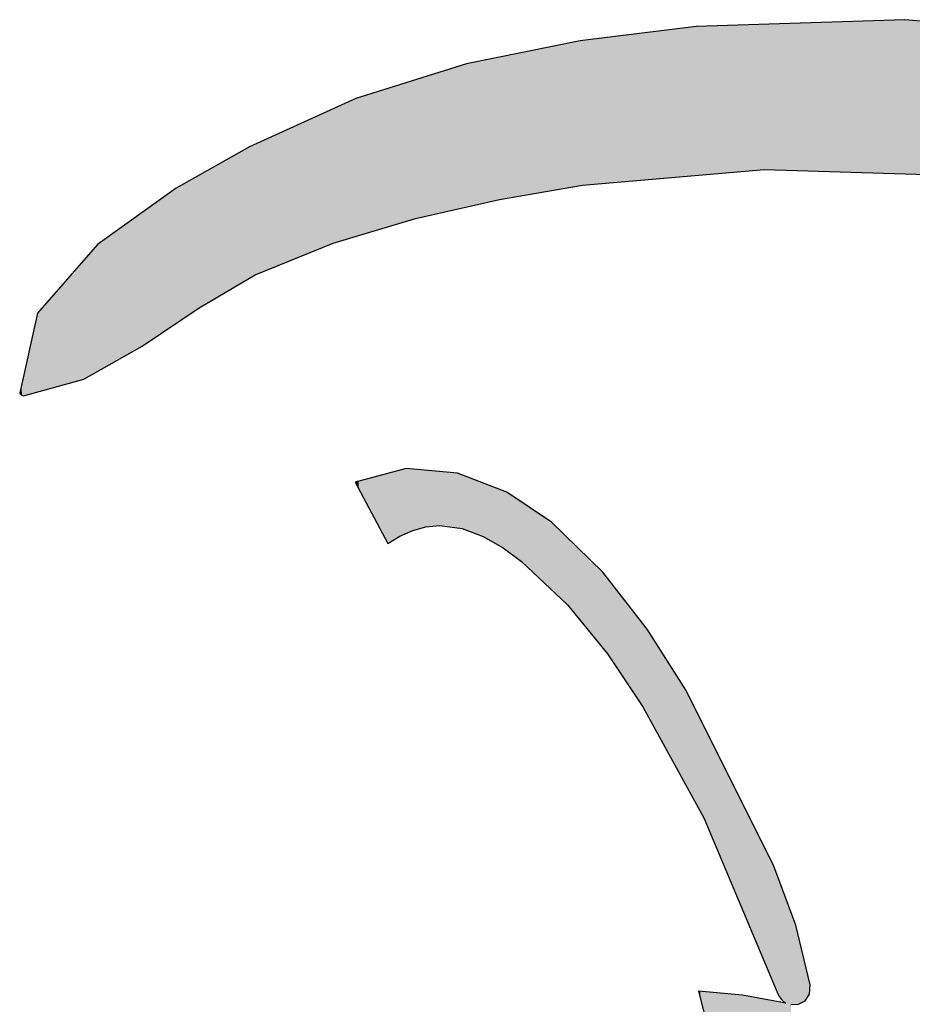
# Model space of a CAD drawing. Extents: x 1.5 to 29.6, y -198.1 to -103.6.
# Tile 28 of 35: x 1.8 to 4, y -118.8 to -116.5. Entities that reach past the tile are written whole.
import ezdxf

# ---------------------------------------------------------------- set-up
doc = ezdxf.new("R2010")
doc.units = 0
doc.layers.add('LAYER_3', color=7, linetype='CONTINUOUS')

# ---------------------------------------------------------------- blocks, each defined once
blk = doc.blocks.new('*U28')
at = {"layer": 'LAYER_3', "color": 1}
for points in [[(3.6049, -116.8291), (3.4419, -116.4878), (3.6049, -116.4825)], [(3.9397, -116.8395), (3.6049, -116.4825), (3.9397, -116.4716)], [(3.6049, -116.8291), (3.6049, -116.4825), (3.9397, -116.8395)], [(3.9397, -116.8395), (3.9397, -116.4716), (4.0437, -116.8427)], [(4.0437, -116.8427), (3.9397, -116.4716), (4.0437, -116.4804)], [(3.4419, -116.8432), (3.1701, -116.5211), (3.4419, -116.4878)], [(3.4419, -116.8432), (3.4419, -116.4878), (3.6049, -116.8291)], [(3.1648, -116.8677), (2.972, -116.5609), (3.1648, -116.5218)], [(3.1701, -116.8668), (3.1648, -116.5218), (3.1701, -116.5211)], [(3.1648, -116.8677), (3.1648, -116.5218), (3.1701, -116.8668)], [(3.1701, -116.8668), (3.1701, -116.5211), (3.4419, -116.8432)], [(2.8929, -116.9184), (2.7713, -116.615), (2.8929, -116.577)], [(2.972, -116.9006), (2.8929, -116.577), (2.972, -116.5609)], [(2.8929, -116.9184), (2.8929, -116.577), (2.972, -116.9006)], [(2.972, -116.9006), (2.972, -116.5609), (3.1648, -116.8677)], [(2.7713, -116.9458), (2.6288, -116.6594), (2.7713, -116.615)], [(2.7713, -116.9458), (2.7713, -116.615), (2.8929, -116.9184)], [(2.6288, -116.9888), (2.5746, -116.684), (2.6288, -116.6594)], [(2.6288, -116.9888), (2.6288, -116.6594), (2.7713, -116.9458)], [(2.5746, -117.0051), (2.3888, -116.7684), (2.5746, -116.684)], [(2.5746, -117.0051), (2.5746, -116.684), (2.6288, -116.9888)], [(2.3748, -117.0891), (2.255, -116.8428), (2.3748, -116.7748)], [(2.3888, -117.0809), (2.3748, -116.7748), (2.3888, -116.7684)], [(2.3748, -117.0891), (2.3748, -116.7748), (2.3888, -117.0809)], [(2.3888, -117.0809), (2.3888, -116.7684), (2.5746, -117.0051)], [(2.255, -117.1595), (2.2, -116.874), (2.255, -116.8428)], [(2.255, -117.1595), (2.255, -116.8428), (2.3748, -117.0891)], [(2.2, -117.1966), (2.1189, -116.9319), (2.2, -116.874)], [(2.2, -117.1966), (2.2, -116.874), (2.255, -117.1595)], [(2.1189, -117.2513), (2.0122, -117.0079), (2.1189, -116.9319)], [(2.1189, -117.2513), (2.1189, -116.9319), (2.2, -117.1966)], [(2.0122, -117.3115), (1.9794, -117.0454), (2.0122, -117.0079)], [(2.0122, -117.3115), (2.0122, -117.0079), (2.1189, -117.2513)], [(1.9794, -117.33), (1.8685, -117.1721), (1.9794, -117.0454)], [(1.9794, -117.33), (1.9794, -117.0454), (2.0122, -117.3115)], [(1.8685, -117.3603), (1.8355, -117.3203), (1.8685, -117.1721)], [(1.8685, -117.3603), (1.8685, -117.1721), (1.9794, -117.33)], [(1.8355, -117.3693), (1.8326, -117.3337), (1.8355, -117.3203)], [(1.8355, -117.3693), (1.8355, -117.3203), (1.8685, -117.3603)], [(1.8297, -117.3673), (1.8274, -117.357), (1.8297, -117.3468)], [(1.8326, -117.3688), (1.8297, -117.3468), (1.8326, -117.3337)], [(1.8297, -117.3673), (1.8297, -117.3468), (1.8326, -117.3688)], [(1.8326, -117.3688), (1.8326, -117.3337), (1.8355, -117.3693)], [(1.8274, -117.365), (1.8262, -117.3622), (1.8274, -117.357)], [(1.8274, -117.365), (1.8274, -117.357), (1.8297, -117.3673)]]:
    blk.add_solid(points, dxfattribs=at)
blk = doc.blocks.new('*U29')
at = {"layer": 'LAYER_3', "color": 1}
for points in [[(2.6785, -117.6723), (2.6358, -117.5735), (2.6785, -117.5619)], [(2.681, -117.6769), (2.6785, -117.5619), (2.681, -117.5612)], [(2.6785, -117.6723), (2.6785, -117.5619), (2.681, -117.6769)], [(2.6934, -117.7002), (2.681, -117.5612), (2.6934, -117.5579)], [(2.681, -117.6769), (2.681, -117.5612), (2.6934, -117.7002)], [(2.6972, -117.7074), (2.6934, -117.5579), (2.6972, -117.5568)], [(2.6934, -117.7002), (2.6934, -117.5579), (2.6972, -117.7074)], [(2.6996, -117.712), (2.6972, -117.5568), (2.6996, -117.5562)], [(2.6972, -117.7074), (2.6972, -117.5568), (2.6996, -117.712)], [(2.7049, -117.7219), (2.6996, -117.5562), (2.7049, -117.5547)], [(2.6996, -117.712), (2.6996, -117.5562), (2.7049, -117.7219)], [(2.7077, -117.7203), (2.7049, -117.5547), (2.7077, -117.554)], [(2.7049, -117.7219), (2.7049, -117.5547), (2.7077, -117.7203)], [(2.7343, -117.7046), (2.7077, -117.554), (2.7343, -117.5467)], [(2.7077, -117.7203), (2.7077, -117.554), (2.7343, -117.7046)], [(2.745, -117.6997), (2.7343, -117.5467), (2.745, -117.5438)], [(2.7343, -117.7046), (2.7343, -117.5467), (2.745, -117.6997)], [(2.7491, -117.6979), (2.745, -117.5438), (2.7491, -117.5427)], [(2.745, -117.6997), (2.745, -117.5438), (2.7491, -117.6979)], [(2.7491, -117.6979), (2.7491, -117.5427), (2.7572, -117.6942)], [(2.7572, -117.6942), (2.7491, -117.5427), (2.7572, -117.5435)], [(2.7572, -117.6942), (2.7572, -117.5435), (2.7647, -117.6908)], [(2.7647, -117.6908), (2.7572, -117.5435), (2.7647, -117.5441)], [(2.7647, -117.6908), (2.7647, -117.5441), (2.7954, -117.682)], [(2.7954, -117.682), (2.7647, -117.5441), (2.7954, -117.5469)], [(2.7954, -117.682), (2.7954, -117.5469), (2.7963, -117.6818)], [(2.7963, -117.6818), (2.7954, -117.5469), (2.7963, -117.547)], [(2.7963, -117.6818), (2.7963, -117.547), (2.8052, -117.681)], [(2.8052, -117.681), (2.7963, -117.547), (2.8052, -117.5478)], [(2.8052, -117.681), (2.8052, -117.5478), (2.8064, -117.6808)], [(2.8064, -117.6808), (2.8052, -117.5478), (2.8064, -117.5479)], [(2.8064, -117.6808), (2.8064, -117.5479), (2.8111, -117.6804)], [(2.8111, -117.6804), (2.8064, -117.5479), (2.8111, -117.5483)], [(2.8111, -117.6804), (2.8111, -117.5483), (2.8152, -117.68)], [(2.8152, -117.68), (2.8111, -117.5483), (2.8152, -117.5487)], [(2.8152, -117.68), (2.8152, -117.5487), (2.8245, -117.6791)], [(2.8245, -117.6791), (2.8152, -117.5487), (2.8245, -117.5495)], [(2.8245, -117.6791), (2.8245, -117.5495), (2.8291, -117.6787)], [(2.8291, -117.6787), (2.8245, -117.5495), (2.8291, -117.5499)], [(2.8291, -117.6787), (2.8291, -117.5499), (2.8387, -117.68)], [(2.8387, -117.68), (2.8291, -117.5499), (2.8387, -117.5508)], [(2.8387, -117.68), (2.8387, -117.5508), (2.8585, -117.6827)], [(2.8585, -117.6827), (2.8387, -117.5508), (2.8585, -117.5526)], [(2.8585, -117.6827), (2.8585, -117.5526), (2.8719, -117.6846)], [(2.8719, -117.6846), (2.8585, -117.5526), (2.8719, -117.5538)], [(2.8719, -117.6846), (2.8719, -117.5538), (2.8761, -117.6852)], [(2.8761, -117.6852), (2.8719, -117.5538), (2.8761, -117.5554)], [(2.8761, -117.6852), (2.8761, -117.5554), (2.8826, -117.6861)], [(2.8826, -117.6861), (2.8761, -117.5554), (2.8826, -117.558)], [(2.8826, -117.6861), (2.8826, -117.558), (2.8939, -117.6903)], [(2.8939, -117.6903), (2.8826, -117.558), (2.8939, -117.5624)], [(2.8939, -117.6903), (2.8939, -117.5624), (2.8992, -117.6923)], [(2.8992, -117.6923), (2.8939, -117.5624), (2.8992, -117.5644)], [(2.628, -117.5774), (2.6272, -117.5759), (2.628, -117.5757)], [(2.6358, -117.592), (2.628, -117.5757), (2.6358, -117.5735)], [(2.628, -117.5774), (2.628, -117.5757), (2.6358, -117.592)], [(2.6358, -117.592), (2.6358, -117.5735), (2.6785, -117.6723)], [(2.8992, -117.6923), (2.8992, -117.5644), (2.9046, -117.6943)], [(2.9046, -117.6943), (2.8992, -117.5644), (2.9046, -117.5665)], [(2.9046, -117.6943), (2.9046, -117.5665), (2.9082, -117.6957)], [(2.9082, -117.6957), (2.9046, -117.5665), (2.9082, -117.5679)], [(2.9082, -117.6957), (2.9082, -117.5679), (2.9282, -117.7031)], [(2.9282, -117.7031), (2.9082, -117.5679), (2.9282, -117.5757)], [(2.9282, -117.7031), (2.9282, -117.5757), (2.9333, -117.7051)], [(2.9333, -117.7051), (2.9282, -117.5757), (2.9333, -117.5777)], [(2.9333, -117.7051), (2.9333, -117.5777), (2.9364, -117.7068)], [(2.9364, -117.7068), (2.9333, -117.5777), (2.9364, -117.5789)], [(2.9364, -117.7068), (2.9364, -117.5789), (2.939, -117.7083)], [(2.939, -117.7083), (2.9364, -117.5789), (2.939, -117.5799)], [(2.939, -117.7083), (2.939, -117.5799), (2.941, -117.7095)], [(2.941, -117.7095), (2.939, -117.5799), (2.941, -117.5807)], [(2.941, -117.7095), (2.941, -117.5807), (2.95, -117.7147)], [(2.95, -117.7147), (2.941, -117.5807), (2.95, -117.5842)], [(2.95, -117.7147), (2.95, -117.5842), (2.9543, -117.7171)], [(2.9543, -117.7171), (2.95, -117.5842), (2.9543, -117.5859)], [(2.9543, -117.7171), (2.9543, -117.5859), (2.958, -117.7193)], [(2.958, -117.7193), (2.9543, -117.5859), (2.958, -117.5874)], [(2.958, -117.7193), (2.958, -117.5874), (2.9625, -117.7218)], [(2.9625, -117.7218), (2.958, -117.5874), (2.9625, -117.5891)], [(2.9625, -117.7218), (2.9625, -117.5891), (2.9625, -117.7219)], [(2.9625, -117.7219), (2.9625, -117.5891), (2.9625, -117.5891)], [(2.9625, -117.7219), (2.9625, -117.5891), (2.9723, -117.7275)], [(2.9723, -117.7275), (2.9625, -117.5891), (2.9723, -117.5929)], [(2.9723, -117.7275), (2.9723, -117.5929), (2.9808, -117.7324)], [(2.9808, -117.7324), (2.9723, -117.5929), (2.9808, -117.5963)], [(2.9808, -117.7324), (2.9808, -117.5963), (2.9897, -117.739)], [(2.9897, -117.739), (2.9808, -117.5963), (2.9897, -117.5997)], [(2.9897, -117.739), (2.9897, -117.5997), (2.992, -117.7407)], [(2.992, -117.7407), (2.9897, -117.5997), (2.992, -117.6013)], [(2.992, -117.7407), (2.992, -117.6013), (2.9937, -117.742)], [(2.9937, -117.742), (2.992, -117.6013), (2.9937, -117.6024)], [(2.9937, -117.742), (2.9937, -117.6024), (2.9954, -117.7432)], [(2.9954, -117.7432), (2.9937, -117.6024), (2.9954, -117.6035)], [(2.9954, -117.7432), (2.9954, -117.6035), (3.0142, -117.7571)], [(3.0142, -117.7571), (2.9954, -117.6035), (3.0142, -117.6161)], [(3.0142, -117.7571), (3.0142, -117.6161), (3.0204, -117.7617)], [(3.0204, -117.7617), (3.0142, -117.6161), (3.0204, -117.6203)], [(3.0204, -117.7617), (3.0204, -117.6203), (3.0248, -117.765)], [(3.0248, -117.765), (3.0204, -117.6203), (3.0248, -117.6232)], [(3.0248, -117.765), (3.0248, -117.6232), (3.0272, -117.7673)], [(3.0272, -117.7673), (3.0248, -117.6232), (3.0272, -117.6249)], [(3.0272, -117.7673), (3.0272, -117.6249), (3.0324, -117.7721)], [(3.0324, -117.7721), (3.0272, -117.6249), (3.0324, -117.6283)], [(3.0324, -117.7721), (3.0324, -117.6283), (3.0335, -117.7732)], [(3.0335, -117.7732), (3.0324, -117.6283), (3.0335, -117.6291)], [(3.0335, -117.7732), (3.0335, -117.6291), (3.0369, -117.7764)], [(3.0369, -117.7764), (3.0335, -117.6291), (3.0369, -117.6314)], [(3.0369, -117.7764), (3.0369, -117.6314), (3.0521, -117.7908)], [(3.0521, -117.7908), (3.0369, -117.6314), (3.0521, -117.6415)], [(3.0521, -117.7908), (3.0521, -117.6415), (3.0536, -117.7922)], [(3.0536, -117.7922), (3.0521, -117.6415), (3.0536, -117.6426)], [(3.0536, -117.7922), (3.0536, -117.6426), (3.0571, -117.7955)], [(3.0571, -117.7955), (3.0536, -117.6426), (3.0571, -117.6449)], [(3.0571, -117.7955), (3.0571, -117.6449), (3.0665, -117.8044)], [(3.0665, -117.8044), (3.0571, -117.6449), (3.0665, -117.6512)], [(3.0665, -117.8044), (3.0665, -117.6512), (3.0734, -117.8109)], [(3.0734, -117.8109), (3.0665, -117.6512), (3.0734, -117.6558)], [(3.0734, -117.8109), (3.0734, -117.6558), (3.0802, -117.8173)], [(3.0802, -117.8173), (3.0734, -117.6558), (3.0802, -117.6603)], [(3.0802, -117.8173), (3.0802, -117.6603), (3.0814, -117.8185)], [(3.0814, -117.8185), (3.0802, -117.6603), (3.0814, -117.6612)], [(3.0814, -117.8185), (3.0814, -117.6612), (3.0849, -117.8218)], [(3.0849, -117.8218), (3.0814, -117.6612), (3.0849, -117.6635)], [(3.0849, -117.8218), (3.0849, -117.6635), (3.0962, -117.8325)], [(3.0962, -117.8325), (3.0849, -117.6635), (3.0962, -117.6711)], [(3.0962, -117.8325), (3.0962, -117.6711), (3.0993, -117.8354)], [(3.0993, -117.8354), (3.0962, -117.6711), (3.0993, -117.6741)], [(3.0993, -117.8354), (3.0993, -117.6741), (3.1092, -117.8448)], [(3.1092, -117.8448), (3.0993, -117.6741), (3.1092, -117.6837)], [(3.1092, -117.8448), (3.1092, -117.6837), (3.1167, -117.8519)], [(3.1167, -117.8519), (3.1092, -117.6837), (3.1167, -117.691)], [(3.1167, -117.8519), (3.1167, -117.691), (3.1279, -117.8625)], [(3.1279, -117.8625), (3.1167, -117.691), (3.1279, -117.7018)], [(3.1279, -117.8625), (3.1279, -117.7018), (3.1286, -117.8631)], [(3.1286, -117.8631), (3.1279, -117.7018), (3.1286, -117.7025)], [(3.1286, -117.8631), (3.1286, -117.7025), (3.1339, -117.8682)], [(3.1339, -117.8682), (3.1286, -117.7025), (3.1339, -117.7077)], [(3.1339, -117.8682), (3.1339, -117.7077), (3.1339, -117.8682)], [(3.1339, -117.8682), (3.1339, -117.7077), (3.1339, -117.7077)], [(3.1339, -117.8682), (3.1339, -117.7077), (3.1389, -117.8743)], [(3.1389, -117.8743), (3.1339, -117.7077), (3.1389, -117.7125)], [(3.1389, -117.8743), (3.1389, -117.7125), (3.1414, -117.8773)], [(3.1414, -117.8773), (3.1389, -117.7125), (3.1414, -117.7149)], [(3.1414, -117.8773), (3.1414, -117.7149), (3.1595, -117.8996)], [(3.1595, -117.8996), (3.1414, -117.7149), (3.1595, -117.7325)], [(3.1595, -117.8996), (3.1595, -117.7325), (3.1659, -117.9074)], [(3.1659, -117.9074), (3.1595, -117.7325), (3.1659, -117.7387)], [(3.1659, -117.9074), (3.1659, -117.7387), (3.1706, -117.9133)], [(3.1706, -117.9133), (3.1659, -117.7387), (3.1706, -117.7433)], [(3.1706, -117.9133), (3.1706, -117.7433), (3.1722, -117.9153)], [(3.1722, -117.9153), (3.1706, -117.7433), (3.1722, -117.7448)], [(3.1722, -117.9153), (3.1722, -117.7448), (3.1931, -117.9409)], [(3.1931, -117.9409), (3.1722, -117.7448), (3.1931, -117.7651)], [(3.1931, -117.9409), (3.1931, -117.7651), (3.1938, -117.9418)], [(3.1938, -117.9418), (3.1931, -117.7651), (3.1938, -117.7658)], [(3.1938, -117.9418), (3.1938, -117.7658), (3.1958, -117.9443)], [(3.1958, -117.9443), (3.1938, -117.7658), (3.1958, -117.7677)], [(3.1958, -117.9443), (3.1958, -117.7677), (3.1959, -117.9444)], [(3.1959, -117.9444), (3.1958, -117.7677), (3.1959, -117.7678)], [(3.1959, -117.9444), (3.1959, -117.7678), (3.196, -117.9445)], [(3.196, -117.9445), (3.1959, -117.7678), (3.196, -117.7679)], [(3.196, -117.9445), (3.196, -117.7679), (3.2102, -117.9619)], [(3.2102, -117.9619), (3.196, -117.7679), (3.2102, -117.7817)], [(3.2102, -117.9619), (3.2102, -117.7817), (3.2105, -117.9623)], [(3.2105, -117.9623), (3.2102, -117.7817), (3.2105, -117.782)], [(3.2105, -117.9623), (3.2105, -117.782), (3.2187, -117.9724)], [(3.2187, -117.9724), (3.2105, -117.782), (3.2187, -117.79)], [(3.2187, -117.9724), (3.2187, -117.79), (3.2189, -117.9726)], [(3.2189, -117.9726), (3.2187, -117.79), (3.2189, -117.7902)], [(3.2189, -117.9726), (3.2189, -117.7902), (3.2254, -117.9807)], [(3.2254, -117.9807), (3.2189, -117.7902), (3.2254, -117.7986)], [(3.2254, -117.9807), (3.2254, -117.7986), (3.2295, -117.9857)], [(3.2295, -117.9857), (3.2254, -117.7986), (3.2295, -117.8038)], [(3.2295, -117.9857), (3.2295, -117.8038), (3.2352, -117.9943)], [(3.2352, -117.9943), (3.2295, -117.8038), (3.2352, -117.8112)], [(3.2352, -117.9943), (3.2352, -117.8112), (3.2472, -118.0121)], [(3.2472, -118.0121), (3.2352, -117.8112), (3.2472, -117.8265)], [(3.2472, -118.0121), (3.2472, -117.8265), (3.2666, -118.0411)], [(3.2666, -118.0411), (3.2472, -117.8265), (3.2666, -117.8514)], [(3.2666, -118.0411), (3.2666, -117.8514), (3.2873, -118.0722)], [(3.2873, -118.0722), (3.2666, -117.8514), (3.2873, -117.8781)], [(3.2873, -118.0722), (3.2873, -117.8781), (3.2889, -118.0746)], [(3.2889, -118.0746), (3.2873, -117.8781), (3.2889, -117.8802)], [(3.2889, -118.0746), (3.2889, -117.8802), (3.2966, -118.086)], [(3.2966, -118.086), (3.2889, -117.8802), (3.2966, -117.8899)], [(3.2966, -118.086), (3.2966, -117.8899), (3.3006, -118.0921)], [(3.3006, -118.0921), (3.2966, -117.8899), (3.3006, -117.8952)], [(3.3006, -118.0921), (3.3006, -117.8952), (3.3077, -118.1026)], [(3.3077, -118.1026), (3.3006, -117.8952), (3.3077, -117.9042)], [(3.3077, -118.1026), (3.3077, -117.9042), (3.314, -118.112)], [(3.314, -118.112), (3.3077, -117.9042), (3.314, -117.9123)], [(3.314, -118.112), (3.314, -117.9123), (3.3201, -118.1231)], [(3.3201, -118.1231), (3.314, -117.9123), (3.3201, -117.9201)], [(3.3201, -118.1231), (3.3201, -117.9201), (3.3249, -118.1318)], [(3.3249, -118.1318), (3.3201, -117.9201), (3.3249, -117.9263)], [(3.3249, -118.1318), (3.3249, -117.9263), (3.3275, -118.1366)], [(3.3275, -118.1366), (3.3249, -117.9263), (3.3275, -117.9305)], [(3.3275, -118.1366), (3.3275, -117.9305), (3.334, -118.1483)], [(3.334, -118.1483), (3.3275, -117.9305), (3.334, -117.9407)], [(3.334, -118.1483), (3.334, -117.9407), (3.3617, -118.1986)], [(3.3617, -118.1986), (3.334, -117.9407), (3.3617, -117.9847)], [(3.3617, -118.1986), (3.3617, -117.9847), (3.3677, -118.2096)], [(3.3677, -118.2096), (3.3617, -117.9847), (3.3677, -117.9943)], [(3.3677, -118.2096), (3.3677, -117.9943), (3.3722, -118.2177)], [(3.3722, -118.2177), (3.3677, -117.9943), (3.3722, -118.0014)], [(3.3722, -118.2177), (3.3722, -118.0014), (3.3948, -118.2587)], [(3.3948, -118.2587), (3.3722, -118.0014), (3.3948, -118.0372)], [(3.3948, -118.2587), (3.3948, -118.0372), (3.4173, -118.2996)], [(3.4173, -118.2996), (3.3948, -118.0372), (3.4173, -118.073)], [(3.4173, -118.2996), (3.4173, -118.073), (3.4469, -118.3535)], [(3.4469, -118.3535), (3.4173, -118.073), (3.4469, -118.1321)], [(3.4469, -118.3535), (3.4469, -118.1321), (3.4518, -118.3623)], [(3.4518, -118.3623), (3.4469, -118.1321), (3.4518, -118.1418)], [(3.4518, -118.3623), (3.4518, -118.1418), (3.4599, -118.377)], [(3.4599, -118.377), (3.4518, -118.1418), (3.4599, -118.158)], [(3.4599, -118.377), (3.4599, -118.158), (3.5033, -118.4801)], [(3.5033, -118.4801), (3.4599, -118.158), (3.5033, -118.2446)], [(3.5033, -118.4801), (3.5033, -118.2446), (3.5124, -118.5017)], [(3.5124, -118.5017), (3.5033, -118.2446), (3.5124, -118.2627)], [(3.5124, -118.5017), (3.5124, -118.2627), (3.5177, -118.5142)], [(3.5177, -118.5142), (3.5124, -118.2627), (3.5177, -118.2732)], [(3.5177, -118.5142), (3.5177, -118.2732), (3.5205, -118.5208)], [(3.5205, -118.5208), (3.5177, -118.2732), (3.5205, -118.2787)], [(3.5205, -118.5208), (3.5205, -118.2787), (3.5224, -118.5254)], [(3.5224, -118.5254), (3.5205, -118.2787), (3.5224, -118.2826)], [(3.5224, -118.5254), (3.5224, -118.2826), (3.5226, -118.526)], [(3.5226, -118.526), (3.5224, -118.2826), (3.5226, -118.2831)], [(3.5226, -118.526), (3.5226, -118.2831), (3.5251, -118.5318)], [(3.5251, -118.5318), (3.5226, -118.2831), (3.5251, -118.288)], [(3.5251, -118.5318), (3.5251, -118.288), (3.5522, -118.5962)], [(3.5522, -118.5962), (3.5251, -118.288), (3.5522, -118.342)], [(3.5522, -118.5962), (3.5522, -118.342), (3.5611, -118.6174)], [(3.5611, -118.6174), (3.5522, -118.342), (3.5611, -118.3598)], [(3.5611, -118.6174), (3.5611, -118.3598), (3.5772, -118.6556)], [(3.5772, -118.6556), (3.5611, -118.3598), (3.5772, -118.392)], [(3.5772, -118.6556), (3.5772, -118.392), (3.6063, -118.7246)], [(3.6063, -118.7246), (3.5772, -118.392), (3.6063, -118.4499)], [(3.6063, -118.7246), (3.6063, -118.4499), (3.6095, -118.7322)], [(3.6095, -118.7322), (3.6063, -118.4499), (3.6095, -118.4562)], [(3.6095, -118.7322), (3.6095, -118.4562), (3.6212, -118.7601)], [(3.6212, -118.7601), (3.6095, -118.4562), (3.6212, -118.4797)], [(3.6212, -118.7601), (3.6212, -118.4797), (3.6273, -118.7745)], [(3.6273, -118.7745), (3.6212, -118.4797), (3.6273, -118.4918)], [(3.6273, -118.7745), (3.6273, -118.4918), (3.6368, -118.797)], [(3.6368, -118.797), (3.6273, -118.4918), (3.6368, -118.5175)], [(3.6368, -118.797), (3.6368, -118.5175), (3.6405, -118.8044)], [(3.6405, -118.8044), (3.6368, -118.5175), (3.6405, -118.5275)], [(3.6405, -118.8044), (3.6405, -118.5275), (3.6431, -118.8078)], [(3.6431, -118.8078), (3.6405, -118.5275), (3.6431, -118.5346)], [(3.6431, -118.8078), (3.6431, -118.5346), (3.6451, -118.8105)], [(3.6451, -118.8105), (3.6431, -118.5346), (3.6451, -118.54)], [(3.6451, -118.8105), (3.6451, -118.54), (3.6503, -118.8153)], [(3.6503, -118.8153), (3.6451, -118.54), (3.6503, -118.5542)], [(3.6503, -118.8153), (3.6503, -118.5542), (3.656, -118.8191)], [(3.656, -118.8191), (3.6503, -118.5542), (3.656, -118.5697)], [(3.656, -119.1249), (3.656, -118.5697), (3.6639, -119.1276)], [(3.6639, -119.1276), (3.656, -118.5697), (3.6639, -118.5911)], [(3.6639, -119.1276), (3.6639, -118.5911), (3.6676, -119.1289)], [(3.6676, -119.1289), (3.6639, -118.5911), (3.6676, -118.6011)], [(3.6676, -118.822), (3.6676, -118.6011), (3.6725, -118.8219)], [(3.6725, -118.8219), (3.6676, -118.6011), (3.6725, -118.6145)], [(3.6725, -118.8219), (3.6725, -118.6145), (3.6789, -118.8217)], [(3.6789, -118.8217), (3.6725, -118.6145), (3.6789, -118.6318)], [(3.6789, -118.8217), (3.6789, -118.6318), (3.6792, -118.8217)], [(3.6792, -118.8217), (3.6789, -118.6318), (3.6792, -118.6328)], [(3.6792, -118.8217), (3.6792, -118.6328), (3.6818, -118.8216)], [(3.6818, -118.8216), (3.6792, -118.6328), (3.6818, -118.6435)], [(3.6818, -118.8216), (3.6818, -118.6435), (3.686, -118.8215)], [(3.686, -118.8215), (3.6818, -118.6435), (3.686, -118.6605)], [(3.686, -118.8215), (3.686, -118.6605), (3.702, -118.8133)], [(3.702, -118.8133), (3.686, -118.6605), (3.702, -118.7269)], [(3.702, -118.8133), (3.702, -118.7269), (3.7124, -118.7979)], [(3.7124, -118.7979), (3.702, -118.7269), (3.7124, -118.7699)], [(3.7124, -118.7979), (3.7124, -118.7699), (3.7139, -118.7758)], [(3.4518, -118.8097), (3.4469, -118.7906), (3.4518, -118.7911)], [(3.4518, -118.8097), (3.4518, -118.7911), (3.4599, -118.8415)], [(3.4599, -118.8415), (3.4518, -118.7911), (3.4599, -118.7918)], [(3.4599, -118.8415), (3.4599, -118.7918), (3.5033, -119.0119)], [(3.5033, -119.0119), (3.4599, -118.7918), (3.5033, -118.7957)], [(3.5033, -119.0119), (3.5033, -118.7957), (3.5124, -119.0475)], [(3.5124, -119.0475), (3.5033, -118.7957), (3.5124, -118.7965)], [(3.5124, -119.0475), (3.5124, -118.7965), (3.5177, -119.0682)], [(3.5177, -119.0682), (3.5124, -118.7965), (3.5177, -118.797)], [(3.5177, -119.0682), (3.5177, -118.797), (3.5205, -119.0791)], [(3.5205, -119.0791), (3.5177, -118.797), (3.5205, -118.7972)], [(3.5205, -119.0791), (3.5205, -118.7972), (3.5224, -119.0867)], [(3.5224, -119.0867), (3.5205, -118.7972), (3.5224, -118.7974)], [(3.5224, -119.0867), (3.5224, -118.7974), (3.5226, -119.0877)], [(3.5226, -119.0877), (3.5224, -118.7974), (3.5226, -118.7974)], [(3.5226, -119.0877), (3.5226, -118.7974), (3.5251, -119.0883)], [(3.5251, -119.0883), (3.5226, -118.7974), (3.5251, -118.7977)], [(3.5251, -119.0883), (3.5251, -118.7977), (3.5522, -119.0947)], [(3.5522, -119.0947), (3.5251, -118.7977), (3.5522, -118.8001)], [(3.5522, -119.0947), (3.5522, -118.8001), (3.5611, -119.0968)], [(3.5611, -119.0968), (3.5522, -118.8001), (3.5611, -118.8017)], [(3.5611, -119.0968), (3.5611, -118.8017), (3.5772, -119.1006)], [(3.5772, -119.1006), (3.5611, -118.8017), (3.5772, -118.8047)], [(3.5772, -119.1006), (3.5772, -118.8047), (3.6063, -119.1075)], [(3.6063, -119.1075), (3.5772, -118.8047), (3.6063, -118.81)], [(3.6063, -119.1075), (3.6063, -118.81), (3.6095, -119.1086)], [(3.6095, -119.1086), (3.6063, -118.81), (3.6095, -118.8106)], [(3.6095, -119.1086), (3.6095, -118.8106), (3.6212, -119.1127)], [(3.6212, -119.1127), (3.6095, -118.8106), (3.6212, -118.8127)], [(3.6212, -119.1127), (3.6212, -118.8127), (3.6273, -119.1149)], [(3.6273, -119.1149), (3.6212, -118.8127), (3.6273, -118.8138)], [(3.6273, -119.1149), (3.6273, -118.8138), (3.6368, -119.1182)], [(3.6368, -119.1182), (3.6273, -118.8138), (3.6368, -118.8155)], [(3.6368, -119.1182), (3.6368, -118.8155), (3.6405, -119.1194)], [(3.6405, -119.1194), (3.6368, -118.8155), (3.6405, -118.8162)], [(3.6405, -119.1194), (3.6405, -118.8162), (3.6431, -119.1203)], [(3.6431, -119.1203), (3.6405, -118.8162), (3.6431, -118.8167)], [(3.6431, -119.1203), (3.6431, -118.8167), (3.6451, -119.121)], [(3.6451, -119.121), (3.6431, -118.8167), (3.6451, -118.8171)], [(3.6451, -119.121), (3.6451, -118.8171), (3.6503, -119.1229)], [(3.6503, -119.1229), (3.6451, -118.8171), (3.6503, -118.818)], [(3.6503, -119.1229), (3.6503, -118.818), (3.656, -119.1249)], [(3.656, -119.1249), (3.6503, -118.818), (3.656, -118.8191)]]:
    blk.add_solid(points, dxfattribs=at)
blk = doc.blocks.new('BLOCK_2')
at = {"layer": 'LAYER_3'}
for points in [[(1.8297, -117.3673), (1.8326, -117.3688), (1.8355, -117.3693), (1.9794, -117.33), (2.1189, -117.2513), (2.255, -117.1595), (2.3888, -117.0809), (2.5746, -117.0051), (2.7713, -116.9458), (2.972, -116.9006), (3.1701, -116.8668), (3.6049, -116.8291), (4.0437, -116.8427), (4.4783, -116.9057), (4.9004, -117.0161), (5.3096, -117.1927), (5.6627, -117.4361), (5.965, -117.743), (6.2217, -118.11), (6.3536, -118.3516), (6.4669, -118.6022), (6.5609, -118.8605)], [(7.0701, -119.0726), (6.9865, -118.7673), (6.8777, -118.4679), (6.625, -117.9524), (6.2978, -117.4791), (5.8911, -117.0789), (5.4002, -116.7829), (4.9307, -116.6167), (4.44, -116.5138), (3.9397, -116.4716), (3.4419, -116.4878), (3.1648, -116.5218), (2.8929, -116.577), (2.6288, -116.6594), (2.3748, -116.7748), (2.2, -116.874), (2.0122, -117.0079), (1.8685, -117.1721), (1.8262, -117.3622), (1.8274, -117.365), (1.8297, -117.3673)], [(3.6676, -118.822), (3.686, -118.8215), (3.702, -118.8133), (3.7124, -118.7979), (3.7139, -118.7758), (3.6792, -118.6328), (3.6273, -118.4918), (3.4173, -118.073), (3.3249, -117.9263), (3.2187, -117.79), (3.0962, -117.6711), (2.9897, -117.5997), (2.8719, -117.5538), (2.7491, -117.5427), (2.6272, -117.5759), (2.7049, -117.7219), (2.7343, -117.7046), (2.7647, -117.6908), (2.7963, -117.6818), (2.8291, -117.6787), (2.8826, -117.6861), (2.9333, -117.7051), (2.9808, -117.7324), (3.0248, -117.765), (3.1339, -117.8682), (3.2295, -117.9857), (3.314, -118.112), (3.4599, -118.377), (3.6368, -118.797), (3.6405, -118.8044), (3.6451, -118.8105), (3.6503, -118.8153), (3.656, -118.8191), (3.5522, -118.8001), (3.4469, -118.7906), (3.5226, -119.0877)]]:
    blk.add_lwpolyline(points, dxfattribs=at)
at = {"layer": 'LAYER_3', "color": 1}
for name in ['*U28', '*U29']:
    blk.add_blockref(name, (0, 0), dxfattribs=at)

msp = doc.modelspace()

# ---------------------------------------------------------------- block references
at = {"layer": 'LAYER_3'}
msp.add_blockref('BLOCK_2', (0, 0), dxfattribs=at)

doc.saveas('drawing.dxf')
